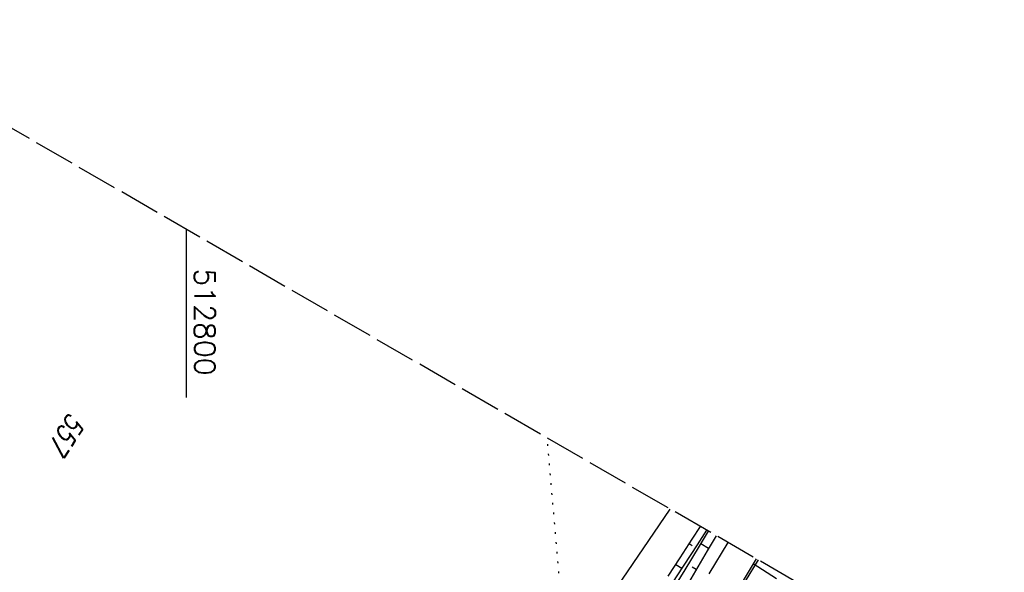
# Model space of a CAD drawing. Extents: x 512293 to 513004, y 476235 to 477180.
# Tile 24 of 25: x 512780 to 512900, y 477112 to 477180. Entities that reach past the tile are written whole.
import ezdxf

# ---------------------------------------------------------------- set-up
doc = ezdxf.new("R2010")
doc.units = 0
doc.header["$LTSCALE"] = 10
doc.header["$MEASUREMENT"] = 0
for name, pattern in [('ACAD_ISO16W100', [73, 15, -6.5, 15, -6.5, 15, -7, 1, -7]), ('LT00', [0]), ('LT14', [0.6, 0.5, -0.1]), ('PUNKTX2_STR', [0.6, 0.1, -0.5])]:
    doc.linetypes.add(name, pattern=pattern)
doc.layers.add('-BLATT_88-RAND', color=7, linetype='LT14', plot=False)
for name, color, linetype in [('BAB-KABEL', 220, 'ACAD_ISO16W100'), ('DFK_AB_L', 21, 'LT00'), ('DFK_FLUR_NR', 250, 'LT00'), ('DFK_NUTZUNGSGRENZE', 70, 'PUNKTX2_STR'), ('V87_BOESCH', 250, 'LT00'), ('V87_BOSCHUNG', 250, 'LT00'), ('V87_ZAUN', 40, 'LT00'), ('V88_BOESCH', 250, 'LT00'), ('V88_BOSCHUNG', 250, 'LT00'), ('V88_RASTER', 250, 'LT00'), ('V88_ZAUN', 40, 'LT00')]:
    doc.layers.add(name, color=color, linetype=linetype)
doc.styles.get("Standard").update_dxf_attribs({"font": 'romans.shx'})

msp = doc.modelspace()

# ---------------------------------------------------------------- linework, layer by layer
at = {"layer": '-BLATT_88-RAND'}
msp.add_lwpolyline([(512755.75, 477179.71), (512292.82, 476378.88), (512541.3, 476235.25), (513004.22, 477036.08), (512755.75, 477179.71)], dxfattribs=at)
at = {"layer": 'BAB-KABEL', "ltscale": 0.03, "flags": 128}
msp.add_lwpolyline([(512866.07, 477115.94), (512858.34, 477103.22), (512837.39, 477068.95), (512811.45, 477026.06), (512784.2, 476983.9), (512756.65, 476941.56), (512731.12, 476898.63), (512706.39, 476854.96), (512681.95, 476811.1), (512658.87, 476770.39), (512633.74, 476723.05), (512609.82, 476678.97), (512586.03, 476634.72), (512574.46, 476609.04), (512565.77, 476584.24), (512545.21, 476542.92), (512523.45, 476497.74), (512501.77, 476452.47), (512480.25, 476407.17), (512458.85, 476361.79), (512438.56, 476315.94), (512431.02, 476299)], dxfattribs=at)
at = {"layer": 'DFK_AB_L'}
msp.add_line((512811.93, 477050.8), (512859.03, 477120.01), dxfattribs=at)
at = {"layer": 'DFK_NUTZUNGSGRENZE', "ltscale": 0.2}
msp.add_line((512846.39, 477101.44), (512844.02, 477128.69), dxfattribs=at)
at = {"layer": 'V87_BOESCH'}
for points in [[(512863.47, 477117.44), (512862.31, 477115.65), (512859.85, 477111.87), (512857.39, 477108.08), (512854.93, 477104.3), (512852.48, 477100.51), (512850.03, 477096.72), (512847.59, 477092.92), (512845.84, 477090.2), (512844.09, 477087.47), (512842.35, 477084.75), (512840.6, 477082.02), (512838.84, 477079.3), (512837.08, 477076.58), (512835.31, 477073.87), (512833.53, 477071.17), (512832.04, 477068.93), (512831.78, 477068.54)], [(512858.8, 477111.82), (512860.25, 477114.07), (512861.69, 477116.32), (512862.71, 477117.89)], [(512832.69, 477067.96), (512832.82, 477068.15), (512834.45, 477070.62), (512837.99, 477076.04), (512841.5, 477081.49), (512844.98, 477086.95), (512848.43, 477092.44), (512850.22, 477095.31), (512852, 477098.18), (512853.77, 477101.06), (512855.54, 477103.95), (512857.31, 477106.83), (512859.08, 477109.72), (512860.84, 477112.6), (512862.61, 477115.49), (512863.72, 477117.3)], [(512864.64, 477116.76), (512863.54, 477114.92), (512862.4, 477112.96), (512861.27, 477110.99)], [(512869.52, 477113.94), (512866.03, 477108.14), (512861.54, 477100.71), (512857.03, 477093.29), (512852.49, 477085.88), (512847.94, 477078.49), (512843.36, 477071.11), (512838.91, 477064)]]:
    msp.add_lwpolyline(points, dxfattribs=at)
at = {"layer": 'V87_BOSCHUNG'}
for p, q in [((512861.35, 477115.79), (512861.72, 477115.55)), ((512863.71, 477115.21), (512862.78, 477115.76)), ((512859.73, 477113.26), (512860.46, 477112.81)), ((512862.2, 477112.62), (512861.7, 477112.91)), ((512872.01, 477111.51), (512869.14, 477113.31))]:
    msp.add_line(p, q, dxfattribs=at)
at = {"layer": 'V87_ZAUN'}
msp.add_line((512869.76, 477113.81), (512868.16, 477111.22), dxfattribs=at)
at = {"layer": 'V88_BOESCH'}
for points in [[(512858.8, 477111.82), (512860.25, 477114.07), (512861.69, 477116.32), (512862.71, 477117.89)], [(512863.47, 477117.44), (512862.31, 477115.65), (512859.85, 477111.87)], [(512859.08, 477109.72), (512860.84, 477112.6), (512862.61, 477115.49), (512863.72, 477117.3)], [(512864.64, 477116.76), (512863.54, 477114.92), (512862.4, 477112.96), (512861.27, 477110.99)], [(512869.52, 477113.94), (512866.03, 477108.14)]]:
    msp.add_lwpolyline(points, dxfattribs=at)
at = {"layer": 'V88_BOSCHUNG'}
for p, q in [((512861.35, 477115.79), (512861.72, 477115.55)), ((512863.71, 477115.21), (512862.78, 477115.76)), ((512859.73, 477113.26), (512860.46, 477112.81)), ((512862.2, 477112.62), (512861.7, 477112.91)), ((512872.01, 477111.51), (512869.14, 477113.31))]:
    msp.add_line(p, q, dxfattribs=at)
at = {"layer": 'V88_RASTER'}
msp.add_line((512800, 477133.61), (512800, 477154.13), dxfattribs=at)
at = {"layer": 'V88_ZAUN'}
msp.add_line((512869.76, 477113.81), (512868.16, 477111.22), dxfattribs=at)

# ---------------------------------------------------------------- texts
at = {"layer": 'DFK_FLUR_NR', "oblique": 13.754, "width": 0.75}
msp.add_text('557', height=2.5, rotation=237.5289, dxfattribs=at).set_placement((512785.74, 477131.93))
at = {"layer": 'V88_RASTER', "width": 1.017}
msp.add_text(' 512800', height=2.5, rotation=270.0009, dxfattribs=at).set_placement((512801, 477151.11))

doc.saveas('drawing.dxf')
